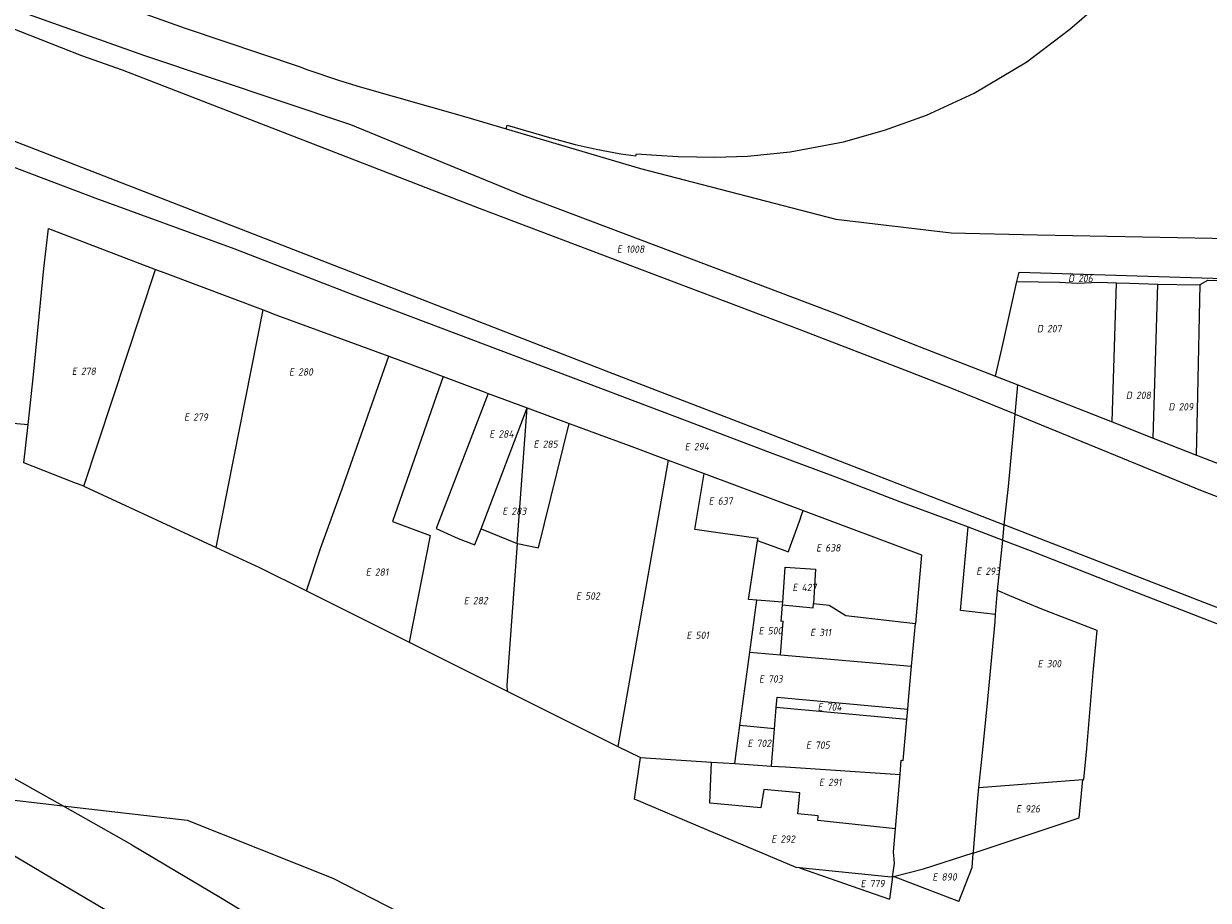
# Model space of a CAD drawing. Header units: metres. Extents: x 154658 to 157381, y 449781 to 452932.
# Tile 31 of 52: x 155647 to 155939, y 451974 to 452190. Entities that reach past the tile are written whole.
import ezdxf
from ezdxf.enums import TextEntityAlignment as Align
from ezdxf.lldxf.tags import DXFTag

# ---------------------------------------------------------------- set-up
doc = ezdxf.new("R2010")
doc.units = ezdxf.units.M
doc.layers.add('B-WE-KG-GRENS_PERCEEL-G', color=150, linetype='KG-PERCEEL', lineweight=18)
doc.layers.add('B-WE-KG-GRENS_PERCEEL-S', color=150, linetype='Continuous', lineweight=25)
doc.styles.add('NLCS-ISO', font='NLCS-ISO.ttf')
doc.styles.get("Standard").update_dxf_attribs({"font": 'verdana.ttf'})
tags = doc.linetypes.add('KG-PERCEEL', pattern='A,5.5,-2,["P",Standard,S=1.8,R=0,X=-0.5,Y=-0.9],-2,5.5,-2,[5,NLCS.SHX,S=0.75,R=0,X=0,Y=0],-2', length=19).pattern_tags.tags
tags[6] = DXFTag(74, 10)

# ---------------------------------------------------------------- blocks, each defined once
blk = doc.blocks.new('SKG-PERCEELNUMMER-SO')
at = {"style": 'NLCS-ISO', "oblique": 10, "flags": 1}
for tag, p in [('GEMEENTECODE', (0, 2.55)), ('PERCEELGROOTTE', (0, -2.45))]:
    blk.add_attdef(tag, text='', height=1.8, dxfattribs=at).set_placement(p, align=Align.MIDDLE_CENTER)
at = {"style": 'NLCS-ISO', "oblique": 10}
blk.add_attdef('SECTIE', text='', height=1.8, dxfattribs=at).set_placement((-0.5, 0), align=Align.MIDDLE_RIGHT)
blk.add_attdef('PERCEELNUMMER', text='', height=1.8, dxfattribs=at).set_placement((0.5, 0), align=Align.MIDDLE_LEFT)

msp = doc.modelspace()

# ---------------------------------------------------------------- linework, layer by layer
at = {"layer": 'B-WE-KG-GRENS_PERCEEL-G', "flags": 128}
for points in [[(154954.072, 452470.955), (154954.9, 452468.219), (155078.153, 452419.23), (155201.716, 452370.035), (155365.632, 452304.754), (155439.294, 452275.163), (155501.85, 452250.51), (155553.067, 452229.961), (155602.135, 452210.233), (155643.441, 452194.033), (155677.099, 452182.078), (155727.701, 452165.098), (155769.967, 452147.714), (155815.089, 452130.703), (155847.797, 452118.265), (155867.483, 452110.557)], [(155765.949, 452164.029), (155766.236, 452164.95), (155776.566, 452161.911), (155782.948, 452160.18), (155788.075, 452159.02), (155794.105, 452157.908), (155797.846, 452157.355), (155797.952, 452157.898), (155802.904, 452157.573), (155808.224, 452157.234), (155817.263, 452157.057), (155825.25, 452157.285), (155835.715, 452158.338), (155848.845, 452160.836), (155858.962, 452163.695), (155869.234, 452167.399), (155880.938, 452172.786), (155893.938, 452180.465), (155904.494, 452188.515), (155912.734, 452195.655), (155921.604, 452204.681), (155929.147, 452212.475), (155936.067, 452218.426), (155942.549, 452224.991), (155946.031, 452228.135), (155947.799, 452229.331), (155955.449, 452234.943), (155958.93, 452237.208), (155964.209, 452239.804), (155969.887, 452242.691), (155973.075, 452244.01), (155977.595, 452246.207), (155983.853, 452248.859), (155990.091, 452251.219), (155999.78, 452255.36), (156006.881, 452258.894), (156012.549, 452262.233), (156019.255, 452267.177), (156025.88, 452271.877), (156032.404, 452276.787), (156036.989, 452281.953), (156041.944, 452285.52), (156048.107, 452287.996), (156053.842, 452289.324), (156060.721, 452289.244), (156067.922, 452286.842), (156073.171, 452282.954), (156077.01, 452278.008), (156077.379, 452277.383), (156077.561, 452276.445)], [(155545.951, 452199.602), (155791.094, 452104.321)], [(155661.764, 452197.824), (155687.07, 452188.805), (155715.121, 452179.377), (155716.95, 452178.621), (155725.022, 452175.88), (155730.086, 452174.327), (155755.686, 452167.046), (155765.949, 452164.029)], [(155661.681, 452182.008), (155636.6, 452191.777)], [(155671.631, 452178.416), (155661.681, 452182.008)], [(155759.365, 452144.468), (155671.631, 452178.416)], [(155765.949, 452164.029), (155798.999, 452154.312), (155846.956, 452141.844), (155875.327, 452138.434), (155896.535, 452137.96), (155948.147, 452136.988)], [(155635.977, 452158.032), (155639.043, 452156.819), (155664.872, 452147.076), (155699.027, 452134.598), (155728.404, 452123.185), (155789.167, 452100.258), (155809.684, 452092.529), (155830.813, 452084.506), (155846.911, 452078.449), (155862.652, 452072.449), (155874.419, 452068.077), (155879.465, 452066.168)], [(155838.203, 452114.608), (155759.365, 452144.468)], [(155648.477, 452091.371), (155649.818, 452103.52), (155652.367, 452129.66), (155653.479, 452139.53), (155679.795, 452129.482)], [(155662.132, 452076.17), (155679.795, 452129.482)], [(155679.795, 452129.482), (155682.032, 452128.627), (155706.212, 452119.495)], [(155891.432, 452126.499), (155892.025, 452128.768), (155928.955, 452127.625), (155947.52, 452127.109)], [(155886.177, 452103.238), (155887.988, 452111.044), (155891.432, 452126.499)], [(155891.432, 452126.499), (155901.903, 452126.365), (155906.378, 452126.111), (155911.527, 452126.307), (155915.933, 452126.177)], [(155914.894, 452091.971), (155915.933, 452126.177)], [(155915.933, 452126.177), (155919.129, 452126.082), (155926.098, 452125.84)], [(155924.975, 452088.015), (155926.098, 452125.84)], [(155926.098, 452125.84), (155935.538, 452125.697), (155936.486, 452125.721)], [(155935.637, 452083.832), (155935.941, 452098.579), (155936.486, 452125.721)], [(155936.486, 452125.721), (155938.423, 452126.8), (155947.494, 452126.628)], [(155694.715, 452061.117), (155706.212, 452119.495)], [(155706.212, 452119.495), (155709.368, 452118.303), (155737.099, 452108.108)], [(155865.017, 452104.26), (155838.203, 452114.608)], [(155867.483, 452110.557), (155886.177, 452103.238)], [(155716.844, 452050.461), (155720.326, 452060.834), (155725.676, 452075.558), (155737.099, 452108.108)], [(155737.099, 452108.108), (155746.372, 452104.699), (155750.496, 452103.14)], [(155750.496, 452103.14), (155737.994, 452067.49), (155747.304, 452064.089), (155742.125, 452037.844)], [(155750.496, 452103.14), (155760.338, 452099.42), (155761.515, 452098.985)], [(155791.094, 452104.321), (155830.056, 452089.335)], [(155875.887, 452100.065), (155865.017, 452104.26)], [(155886.177, 452103.238), (155891.723, 452101.062)], [(155761.515, 452098.985), (155748.725, 452065.765), (155754.137, 452063.324), (155758.224, 452061.799), (155758.272, 452061.869), (155759.77, 452065.728)], [(155761.515, 452098.985), (155771.132, 452095.425)], [(155891.041, 452093.856), (155875.887, 452100.065)], [(155891.041, 452093.856), (155891.723, 452101.062)], [(155891.723, 452101.062), (155914.894, 452091.971)], [(155759.77, 452065.728), (155771.132, 452095.425)], [(155768.665, 452062.107), (155771.132, 452095.425)], [(155771.132, 452095.425), (155781.463, 452091.602)], [(155888.366, 452066.672), (155889.362, 452076.102), (155891.041, 452093.856)], [(155891.041, 452093.856), (155937.009, 452075.024), (155979.607, 452058.726)], [(155642.029, 452091.933), (155648.477, 452091.371)], [(155662.132, 452076.17), (155659.694, 452077.086), (155647.432, 452081.898), (155648.477, 452091.371)], [(155768.665, 452062.107), (155768.759, 452062.069), (155773.887, 452061.026), (155781.463, 452091.602)], [(155781.463, 452091.602), (155796.148, 452086.167), (155805.796, 452082.566)], [(155914.894, 452091.971), (155924.975, 452088.015)], [(155830.056, 452089.335), (155888.366, 452066.672)], [(155924.975, 452088.015), (155935.637, 452083.832)], [(155805.796, 452082.566), (155793.419, 452012.236)], [(155805.796, 452082.566), (155814.614, 452079.274)], [(155935.637, 452083.832), (155943.454, 452080.764), (155946.544, 452079.56)], [(155827.742, 452062.722), (155827.84, 452063.361), (155812.341, 452065.535), (155814.614, 452079.274)], [(155814.614, 452079.274), (155838.938, 452070.195)], [(155662.132, 452076.17), (155662.301, 452076.107), (155694.715, 452061.117)], [(155838.288, 452068.41), (155838.938, 452070.195)], [(155838.938, 452070.195), (155868.02, 452059.34), (155866.508, 452042.447)], [(155838.288, 452068.41), (155835.412, 452060.508)], [(155759.77, 452065.728), (155768.665, 452062.107)], [(155886.227, 452044.608), (155877.612, 452045.662), (155879.465, 452066.168)], [(155879.465, 452066.168), (155887.973, 452062.949)], [(155887.973, 452062.949), (155888.366, 452066.672)], [(155970.373, 452034.973), (155937.678, 452047.506), (155888.366, 452066.672)], [(155694.715, 452061.117), (155705.294, 452056.225), (155716.844, 452050.461)], [(155768.665, 452062.107), (155766.086, 452027.274), (155766.206, 452025.823)], [(155827.579, 452048.18), (155825.538, 452048.341), (155827.742, 452062.722)], [(155829.073, 452062.246), (155827.742, 452062.722)], [(155834.774, 452060.208), (155829.073, 452062.246)], [(155886.662, 452050.53), (155887.973, 452062.949)], [(155887.973, 452062.949), (155894.728, 452060.394), (155919.448, 452050.633), (155947.306, 452039.828), (155972.277, 452030.221), (155982.037, 452026.21), (156034.23, 452006.153), (156052.999, 451998.775)], [(155834.774, 452060.208), (155835.242, 452060.041)], [(155835.412, 452060.508), (155835.242, 452060.041)], [(155833.907, 452047.679), (155834.549, 452056.253), (155841.938, 452055.82), (155841.454, 452047.345)], [(155716.844, 452050.461), (155742.125, 452037.844)], [(155886.227, 452044.608), (155886.662, 452050.53)], [(155907.91, 452004.115), (155908.687, 452011.734), (155910.185, 452030.427), (155911.177, 452040.704), (155897.622, 452045.926), (155889.706, 452049.221), (155886.662, 452050.53)], [(155825.846, 452035.36), (155827.579, 452048.18)], [(155833.907, 452047.679), (155827.579, 452048.18)], [(155833.364, 452034.716), (155834.025, 452043.03), (155833.549, 452042.908), (155833.855, 452046.99)], [(155833.855, 452046.99), (155833.907, 452047.679)], [(155833.855, 452046.99), (155841.393, 452046.288), (155841.454, 452047.345)], [(155841.454, 452047.345), (155845.321, 452046.906), (155849.385, 452044.428), (155866.508, 452042.447)], [(155882.145, 452002.107), (155883.002, 452010.624), (155884.164, 452022.021), (155886.098, 452042.859), (155886.227, 452044.608)], [(155865.569, 452031.96), (155866.508, 452042.447)], [(155742.125, 452037.844), (155752.954, 452032.439), (155766.206, 452025.823)], [(155823.413, 452017.361), (155825.846, 452035.36)], [(155825.846, 452035.36), (155833.364, 452034.716)], [(155833.364, 452034.716), (155865.569, 452031.96)], [(155864.621, 452021.353), (155864.908, 452024.573), (155865.569, 452031.96)], [(155766.206, 452025.823), (155793.419, 452012.236)], [(155832.333, 452021.762), (155832.536, 452024.31)], [(155832.536, 452024.31), (155864.621, 452021.353)], [(155831.919, 452016.56), (155832.333, 452021.762)], [(155864.394, 452018.826), (155832.333, 452021.762)], [(155864.394, 452018.826), (155864.621, 452021.353)], [(155863.047, 452008.832), (155863.496, 452008.793), (155864.394, 452018.826)], [(155822.145, 452007.983), (155823.413, 452017.361)], [(155831.919, 452016.56), (155823.413, 452017.361)], [(155831.192, 452007.4), (155831.919, 452016.56)], [(155656.98, 451997.602), (155627.794, 452014.005)], [(155793.419, 452012.236), (155798.943, 452009.478)], [(155838.014, 451982.371), (155837.187, 451982.455), (155815.248, 451991.754), (155797.452, 451999.255), (155798.943, 452009.478)], [(155798.943, 452009.478), (155816.378, 452008.354)], [(155862.757, 452005.353), (155863.047, 452008.832)], [(155861.641, 451991.992), (155842.508, 451994.006), (155842.621, 451995.198), (155837.615, 451995.646), (155837.979, 451999.075), (155838.146, 452000.796), (155829.243, 452001.672), (155828.553, 451997.142), (155816.038, 451998.261), (155816.378, 452008.354)], [(155816.378, 452008.354), (155822.145, 452007.983)], [(155822.145, 452007.983), (155831.192, 452007.4)], [(155831.192, 452007.4), (155834.575, 452007.182), (155862.757, 452005.353)], [(155861.641, 451991.992), (155862.757, 452005.353)], [(155880.742, 451985.985), (155906.736, 451994.674), (155907.683, 452004.097)], [(155882.145, 452002.107), (155907.683, 452004.097)], [(155907.683, 452004.097), (155907.91, 452004.115)], [(155880.768, 451986.307), (155881.781, 451998.492), (155882.145, 452002.107)], [(155636.583, 451999.486), (155644.368, 451999.061), (155656.98, 451997.602)], [(155656.98, 451997.602), (155687.52, 451994.068), (155723.335, 451979.862), (155758.633, 451961.715)], [(155673.945, 451988.067), (155656.98, 451997.602)], [(155861.387, 451983.556), (155861.169, 451986.342), (155861.641, 451991.992)], [(155635.782, 451990.835), (155654.213, 451979.952)], [(155673.945, 451988.067), (155695.728, 451975.084)], [(155861.174, 451980.221), (155868.527, 451982.151), (155880.745, 451986.026)], [(155877.188, 451974.105), (155880.491, 451982.481), (155880.742, 451985.985)], [(155880.742, 451985.985), (155880.745, 451986.026)], [(155880.745, 451986.026), (155880.768, 451986.307)], [(155860.913, 451980.152), (155861.144, 451981.815), (155861.387, 451983.556)], [(155654.213, 451979.952), (155754.501, 451920.736)], [(155838.014, 451982.371), (155860.147, 451974.682)], [(155860.913, 451980.152), (155860.601, 451980.07), (155838.014, 451982.371)], [(155860.913, 451980.152), (155860.147, 451974.682)], [(155860.913, 451980.152), (155861.174, 451980.221)], [(155877.188, 451974.105), (155861.174, 451980.221)], [(155695.728, 451975.084), (155763.287, 451934.087)]]:
    msp.add_lwpolyline(points, dxfattribs=at)

# ---------------------------------------------------------------- block references
at = {"layer": 'B-WE-KG-GRENS_PERCEEL-S'}
for p, values in [((155794.905, 452134.452), {'PERCEELNUMMER': '1008', 'SECTIE': 'E'}), ((155906.035, 452127.255), {'PERCEELNUMMER': '206', 'SECTIE': 'D'}), ((155898.374, 452114.908), {'PERCEELNUMMER': '207', 'SECTIE': 'D'}), ((155660.957, 452104.447), {'PERCEELNUMMER': '278', 'SECTIE': 'E'}), ((155714.328, 452104.277), {'PERCEELNUMMER': '280', 'SECTIE': 'E'}), ((155920.248, 452098.526), {'PERCEELNUMMER': '208', 'SECTIE': 'D'}), ((155930.688, 452095.692), {'PERCEELNUMMER': '209', 'SECTIE': 'D'}), ((155688.537, 452093.171), {'PERCEELNUMMER': '279', 'SECTIE': 'E'}), ((155763.551, 452089.022), {'PERCEELNUMMER': '284', 'SECTIE': 'E'}), ((155774.412, 452086.514), {'PERCEELNUMMER': '285', 'SECTIE': 'E'}), ((155811.581, 452085.92), {'PERCEELNUMMER': '294', 'SECTIE': 'E'}), ((155817.453, 452072.54), {'PERCEELNUMMER': '637', 'SECTIE': 'E'}), ((155766.744, 452070.04), {'PERCEELNUMMER': '283', 'SECTIE': 'E'}), ((155843.866, 452061.026), {'PERCEELNUMMER': '638', 'SECTIE': 'E'}), ((155733.176, 452055.075), {'PERCEELNUMMER': '281', 'SECTIE': 'E'}), ((155883.217, 452055.294), {'PERCEELNUMMER': '293', 'SECTIE': 'E'}), ((155784.852, 452049.191), {'PERCEELNUMMER': '502', 'SECTIE': 'E'}), ((155838.064, 452051.294), {'PERCEELNUMMER': '427', 'SECTIE': 'E'}), ((155757.278, 452048.067), {'PERCEELNUMMER': '282', 'SECTIE': 'E'}), ((155829.731, 452040.664), {'PERCEELNUMMER': '500', 'SECTIE': 'E'}), ((155842.379, 452040.219), {'PERCEELNUMMER': '311', 'SECTIE': 'E'}), ((155812.004, 452039.542), {'PERCEELNUMMER': '501', 'SECTIE': 'E'}), ((155898.292, 452032.56), {'PERCEELNUMMER': '300', 'SECTIE': 'E'}), ((155829.822, 452028.814), {'PERCEELNUMMER': '703', 'SECTIE': 'E'}), ((155844.235, 452021.902), {'PERCEELNUMMER': '704', 'SECTIE': 'E'}), ((155827.011, 452012.985), {'PERCEELNUMMER': '702', 'SECTIE': 'E'}), ((155841.361, 452012.541), {'PERCEELNUMMER': '705', 'SECTIE': 'E'}), ((155844.566, 452003.399), {'PERCEELNUMMER': '291', 'SECTIE': 'E'}), ((155892.975, 451996.882), {'PERCEELNUMMER': '926', 'SECTIE': 'E'}), ((155832.838, 451989.449), {'PERCEELNUMMER': '292', 'SECTIE': 'E'}), ((155872.441, 451980.135), {'PERCEELNUMMER': '890', 'SECTIE': 'E'}), ((155854.782, 451978.518), {'PERCEELNUMMER': '779', 'SECTIE': 'E'})]:
    msp.add_blockref('SKG-PERCEELNUMMER-SO', p, dxfattribs=at).add_auto_attribs(values)

doc.saveas('drawing.dxf')
